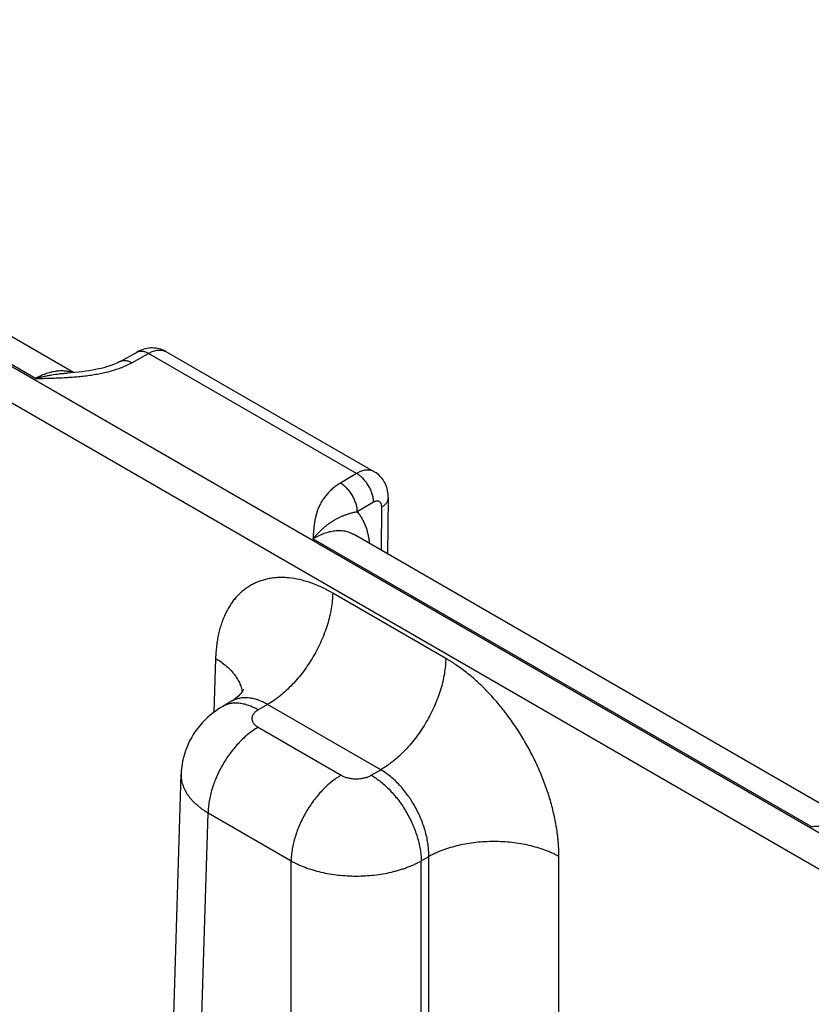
# Model space of a CAD drawing. Header units: inches. Extents: x 0 to 34, y 0 to 22.
# Tile 56 of 78: x 24.98 to 25.651, y 17.999 to 18.833. Entities that reach past the tile are written whole.
import ezdxf

# ---------------------------------------------------------------- set-up
doc = ezdxf.new("R2010")
doc.units = ezdxf.units.IN
doc.header["$LTSCALE"] = 1.87
doc.header["$MEASUREMENT"] = 0
doc.layers.get('0').update_dxf_attribs({"linetype": 'CONTINUOUS'})

msp = doc.modelspace()

# ---------------------------------------------------------------- linework, layer by layer
at = {"color": 7, "linetype": 'CONTINUOUS'}
for p, q in [((27.05833, 17.33498), (24.4631, 18.83343)), ((27.04489, 17.31196), (24.44966, 18.81042)), ((25.02533, 18.53425), (24.60493, 18.77698)), ((24.99309, 18.52919), (24.57071, 18.77306)), ((25.06497, 18.54373), (25.07919, 18.55166)), ((25.07471, 18.54259), (25.08893, 18.55052)), ((25.26526, 18.4487), (25.08893, 18.55052)), ((25.10401, 18.55195), (25.10402, 18.55195)), ((25.28018, 18.45024), (25.10402, 18.55195)), ((25.26526, 18.4487), (25.25154, 18.4405)), ((25.27965, 18.42435), (25.26592, 18.41614)), ((25.29186, 18.38036), (25.29221, 18.42814)), ((25.28633, 18.38355), (25.2866, 18.42027)), ((25.6507, 18.14949), (25.22832, 18.39337)), ((25.68293, 18.15455), (25.26254, 18.39729)), ((25.34089, 18.29194), (25.24503, 18.34729)), ((25.14579, 18.29195), (25.14441, 18.2463)), ((25.15938, 18.25556), (25.15183, 18.2512)), ((25.18988, 18.25288), (25.18183, 18.24823)), ((25.28574, 18.19753), (25.18988, 18.25288)), ((25.18183, 18.23353), (25.25224, 18.19288)), ((25.08068, 17.00641), (25.11659, 18.19389)), ((25.11659, 18.19389), (25.11659, 18.19388)), ((25.27769, 18.19288), (25.28574, 18.19753)), ((25.10353, 16.97424), (25.13941, 18.1609)), ((25.13941, 18.1609), (25.20982, 18.12025)), ((25.32011, 18.12025), (25.32649, 18.12394)), ((25.32649, 16.91656), (25.32649, 18.12394)), ((25.43678, 17.94998), (25.43678, 18.12394)), ((25.20982, 16.91287), (25.20982, 18.12025)), ((25.32011, 16.91287), (25.32011, 18.12025))]:
    msp.add_line(p, q, dxfattribs=at)
for points in [[(25.10401, 18.55196), (25.10336, 18.55232), (25.10209, 18.55295), (25.10078, 18.5535), (25.09945, 18.55398), (25.09808, 18.55437), (25.09668, 18.55468), (25.09526, 18.55491), (25.09382, 18.55506), (25.09236, 18.55512), (25.09089, 18.55509), (25.0894, 18.55497), (25.08792, 18.55476), (25.08642, 18.55447), (25.08493, 18.55407), (25.08344, 18.55359), (25.08194, 18.55301), (25.08046, 18.55232), (25.07919, 18.55165)], [(25.06497, 18.54373), (25.06404, 18.54323), (25.0629, 18.54265), (25.06163, 18.54206), (25.06023, 18.54146), (25.05869, 18.54085), (25.05701, 18.54023), (25.05518, 18.53961), (25.05322, 18.53901), (25.05111, 18.53841), (25.04887, 18.53784), (25.0465, 18.53729), (25.044, 18.53677), (25.04137, 18.53628), (25.03862, 18.53582), (25.03575, 18.53539), (25.03276, 18.53501), (25.02965, 18.53466), (25.02642, 18.53434), (25.02307, 18.53406), (25.02014, 18.53385)], [(25.29221, 18.42814), (25.29219, 18.42951), (25.29208, 18.43108), (25.2919, 18.43261), (25.29163, 18.43411), (25.29128, 18.43556), (25.29085, 18.43698), (25.29036, 18.43835), (25.28979, 18.43967), (25.28915, 18.44094), (25.28845, 18.44216), (25.28769, 18.44333), (25.28686, 18.44444), (25.28598, 18.44549), (25.28504, 18.44649), (25.28405, 18.44743), (25.28301, 18.44831), (25.28192, 18.44913), (25.28079, 18.44987), (25.28017, 18.45024)], [(25.16951, 18.26582), (25.16951, 18.26582), (25.16948, 18.26572), (25.16937, 18.2655), (25.1692, 18.26513), (25.16892, 18.26463), (25.16852, 18.26397), (25.16799, 18.26319), (25.16731, 18.26227), (25.16645, 18.26126), (25.16541, 18.26016), (25.16417, 18.25899), (25.16273, 18.25781), (25.1611, 18.25663), (25.15938, 18.25556)], [(25.15183, 18.2512), (25.14918, 18.2496), (25.14643, 18.24777), (25.14378, 18.24584), (25.14125, 18.24382), (25.13883, 18.2417), (25.13653, 18.2395), (25.13435, 18.23722), (25.13229, 18.23486), (25.13034, 18.23242), (25.12852, 18.22992), (25.12682, 18.22734), (25.12525, 18.22471), (25.1238, 18.22202), (25.12249, 18.21927), (25.1213, 18.21648), (25.12024, 18.21365), (25.11931, 18.21078), (25.11852, 18.20787), (25.11786, 18.20494), (25.11733, 18.20198), (25.11694, 18.199), (25.11669, 18.19601), (25.11659, 18.19388)]]:
    msp.add_lwpolyline(points, dxfattribs=at)
msp.add_open_spline([(25.07919, 18.55166), (25.0792, 18.55166), (25.07921, 18.55166), (25.07921, 18.55167)], degree=3, dxfattribs=at)
for points, knots in [([(25.07921, 18.55167), (25.07937, 18.55176), (25.0797, 18.55192), (25.08022, 18.55212), (25.08075, 18.55229), (25.0815, 18.55245), (25.08248, 18.55254), (25.08371, 18.55247), (25.08498, 18.55223), (25.08629, 18.55182), (25.08762, 18.55125), (25.08849, 18.55078), (25.08893, 18.55052)], [0, 0, 0, 0, 0.053671, 0.107619, 0.162101, 0.217362, 0.331024, 0.450249, 0.576192, 0.709602, 0.850855, 1, 1, 1, 1]), ([(25.08893, 18.55052), (25.08927, 18.55071), (25.08996, 18.55109), (25.09134, 18.55176), (25.09304, 18.55244), (25.09507, 18.55303), (25.09705, 18.55335), (25.09866, 18.5534), (25.09989, 18.5533), (25.10078, 18.55317), (25.10164, 18.55296), (25.10246, 18.55269), (25.10326, 18.55236), (25.10377, 18.5521), (25.10401, 18.55195)], [0, 0, 0, 0, 0.075109, 0.148334, 0.289022, 0.422141, 0.548042, 0.667452, 0.725097, 0.781571, 0.837071, 0.891816, 0.946042, 1, 1, 1, 1]), ([(24.99309, 18.52919), (24.9949, 18.52922), (24.99852, 18.5293), (25.00394, 18.52944), (25.00936, 18.52961), (25.01478, 18.52984), (25.02018, 18.53013), (25.02557, 18.53051), (25.03093, 18.53099), (25.03538, 18.53149), (25.03891, 18.53196), (25.04154, 18.53235), (25.04415, 18.53278), (25.04674, 18.53325), (25.04931, 18.53376), (25.05268, 18.53449), (25.05681, 18.53552), (25.06162, 18.53696), (25.0655, 18.53834), (25.06848, 18.53955), (25.07063, 18.5405), (25.07271, 18.54151), (25.07406, 18.54222), (25.07471, 18.54259)], [0, 0, 0, 0, 0.065012, 0.130014, 0.194993, 0.259926, 0.32478, 0.389504, 0.454027, 0.518257, 0.550226, 0.582073, 0.613778, 0.645318, 0.67667, 0.707808, 0.769315, 0.829584, 0.888328, 0.917035, 0.945243, 0.972911, 1, 1, 1, 1]), ([(25.06497, 18.54373), (25.06513, 18.54382), (25.06546, 18.54398), (25.06598, 18.54419), (25.06652, 18.54435), (25.06726, 18.54452), (25.06825, 18.54461), (25.06948, 18.54454), (25.07076, 18.54431), (25.07207, 18.5439), (25.0734, 18.54333), (25.07428, 18.54285), (25.07471, 18.54259)], [0, 0, 0, 0, 0.053689, 0.107643, 0.162122, 0.217372, 0.331, 0.45019, 0.576109, 0.709519, 0.850799, 1, 1, 1, 1]), ([(25.02451, 18.53418), (25.02395, 18.53437), (25.02282, 18.53472), (25.02107, 18.53512), (25.01928, 18.53541), (25.01681, 18.53566), (25.0136, 18.53568), (25.00965, 18.53525), (25.00559, 18.53438), (25.00144, 18.53308), (24.99724, 18.53135), (24.99447, 18.52995), (24.99309, 18.52919)], [0, 0, 0, 0, 0.05391, 0.108489, 0.163882, 0.220223, 0.336167, 0.457173, 0.583809, 0.716423, 0.855164, 1, 1, 1, 1]), ([(24.99309, 18.52919), (24.99422, 18.52951), (24.99649, 18.53012), (24.9999, 18.53095), (25.0033, 18.53167), (25.00781, 18.5325), (25.01231, 18.53315), (25.0168, 18.53361), (25.01903, 18.53378), (25.02014, 18.53385)], [0, 0, 0, 0, 0.128558, 0.256097, 0.382616, 0.508117, 0.756033, 0.878503, 1, 1, 1, 1]), ([(25.28017, 18.45024), (25.27993, 18.45038), (25.27943, 18.45064), (25.27864, 18.45097), (25.27782, 18.45123), (25.27697, 18.45143), (25.2761, 18.45156), (25.27488, 18.45165), (25.27329, 18.45159), (25.27134, 18.45125), (25.26933, 18.45066), (25.26728, 18.44981), (25.26594, 18.4491), (25.26526, 18.4487)], [0, 0, 0, 0, 0.053855, 0.10796, 0.16257, 0.217929, 0.274264, 0.331785, 0.451027, 0.576898, 0.710152, 0.851173, 1, 1, 1, 1]), ([(25.27965, 18.42435), (25.27965, 18.4249), (25.2796, 18.42602), (25.27939, 18.42772), (25.27905, 18.42946), (25.27857, 18.43123), (25.27797, 18.43301), (25.27724, 18.43479), (25.2764, 18.43654), (25.27545, 18.43826), (25.27441, 18.43991), (25.27328, 18.4415), (25.27207, 18.443), (25.27079, 18.44439), (25.26947, 18.44567), (25.2681, 18.44683), (25.26671, 18.44784), (25.26574, 18.44843), (25.26526, 18.4487)], [0, 0, 0, 0, 0.055746, 0.113957, 0.174408, 0.236814, 0.300845, 0.366135, 0.432293, 0.498907, 0.56556, 0.631832, 0.69731, 0.761598, 0.824326, 0.885155, 0.943792, 1, 1, 1, 1]), ([(25.25154, 18.4405), (25.25092, 18.44012), (25.2497, 18.43937), (25.2474, 18.43778), (25.24474, 18.4357), (25.24188, 18.43303), (25.23937, 18.43024), (25.2372, 18.42735), (25.23535, 18.4244), (25.23379, 18.42138), (25.2325, 18.41833), (25.23145, 18.41524), (25.23062, 18.41214), (25.22996, 18.40902), (25.22945, 18.4059), (25.22906, 18.40277), (25.22882, 18.40015), (25.22865, 18.39807), (25.22849, 18.39598), (25.22839, 18.39441), (25.22832, 18.39337)], [0, 0, 0, 0, 0.039358, 0.077779, 0.151911, 0.222696, 0.290486, 0.35569, 0.418732, 0.480025, 0.539956, 0.598864, 0.657035, 0.714696, 0.772024, 0.829146, 0.886148, 0.914623, 0.943088, 1, 1, 1, 1]), ([(25.26592, 18.41614), (25.26592, 18.41669), (25.26587, 18.41781), (25.26566, 18.41951), (25.26532, 18.42125), (25.26484, 18.42303), (25.26424, 18.42481), (25.26351, 18.42658), (25.26267, 18.42834), (25.26173, 18.43005), (25.26068, 18.43171), (25.25955, 18.43329), (25.25834, 18.43479), (25.25707, 18.43619), (25.25574, 18.43747), (25.25437, 18.43862), (25.25298, 18.43964), (25.25202, 18.44023), (25.25154, 18.4405)], [0, 0, 0, 0, 0.055746, 0.113957, 0.174408, 0.236814, 0.300845, 0.366135, 0.432293, 0.498907, 0.56556, 0.631832, 0.69731, 0.761598, 0.824325, 0.885154, 0.943792, 1, 1, 1, 1]), ([(25.2866, 18.42027), (25.2866, 18.42053), (25.28658, 18.42105), (25.28646, 18.42201), (25.28621, 18.4229), (25.28581, 18.42367), (25.28546, 18.42416), (25.28506, 18.42457), (25.28459, 18.4249), (25.28408, 18.42514), (25.28352, 18.4253), (25.28293, 18.42536), (25.28231, 18.42533), (25.28166, 18.42522), (25.28111, 18.42505), (25.28067, 18.42488), (25.28021, 18.42467), (25.27987, 18.42448), (25.27965, 18.42435)], [0, 0, 0, 0, 0.075349, 0.1467, 0.27731, 0.337301, 0.394358, 0.449241, 0.502917, 0.55645, 0.610926, 0.667335, 0.726494, 0.789037, 0.855357, 0.890016, 0.925685, 1, 1, 1, 1]), ([(25.2866, 18.42027), (25.28703, 18.42052), (25.28785, 18.42105), (25.28897, 18.42193), (25.28994, 18.42287), (25.29075, 18.42386), (25.29139, 18.42489), (25.29178, 18.42578), (25.292, 18.42651), (25.29212, 18.42705), (25.29219, 18.42759), (25.29221, 18.42796), (25.29221, 18.42814)], [0, 0, 0, 0, 0.148322, 0.288953, 0.421978, 0.547801, 0.667179, 0.781251, 0.8368, 0.891616, 0.945934, 1, 1, 1, 1]), ([(25.26592, 18.41614), (25.26539, 18.41605), (25.26434, 18.41584), (25.2628, 18.4155), (25.26134, 18.41515), (25.25994, 18.41478), (25.2586, 18.41438), (25.25731, 18.41398), (25.25606, 18.41356), (25.25485, 18.41311), (25.25367, 18.41266), (25.25214, 18.41202), (25.25026, 18.41116), (25.24805, 18.41004), (25.24587, 18.40879), (25.2437, 18.40742), (25.24153, 18.4059), (25.23935, 18.40423), (25.23755, 18.40272), (25.23609, 18.40143), (25.23461, 18.40006), (25.23274, 18.39822), (25.23051, 18.39587), (25.22905, 18.39422), (25.22832, 18.39337)], [0, 0, 0, 0, 0.036528, 0.071401, 0.104809, 0.136938, 0.167955, 0.198018, 0.227291, 0.255932, 0.284081, 0.31187, 0.366858, 0.421788, 0.477405, 0.534333, 0.593081, 0.654042, 0.717534, 0.750298, 0.783767, 0.852883, 0.92496, 1, 1, 1, 1]), ([(25.26592, 18.41614), (25.26627, 18.41574), (25.26695, 18.41491), (25.26825, 18.41316), (25.26976, 18.41081), (25.27135, 18.40777), (25.27273, 18.40451), (25.27391, 18.40103), (25.27487, 18.39735), (25.27561, 18.39349), (25.27595, 18.39084), (25.27608, 18.38948)], [0, 0, 0, 0, 0.055297, 0.111308, 0.225727, 0.34379, 0.465908, 0.592405, 0.723505, 0.859347, 1, 1, 1, 1]), ([(25.22832, 18.39337), (25.2291, 18.39384), (25.23066, 18.39474), (25.23303, 18.39596), (25.23539, 18.39705), (25.23846, 18.39827), (25.24154, 18.39923), (25.24459, 18.39989), (25.24681, 18.40022), (25.24899, 18.4004), (25.25111, 18.40042), (25.25318, 18.40029), (25.25519, 18.4), (25.25714, 18.39955), (25.25902, 18.39896), (25.26082, 18.39821), (25.26197, 18.39761), (25.26253, 18.39729)], [0, 0, 0, 0, 0.075812, 0.149615, 0.221389, 0.291131, 0.424554, 0.488391, 0.550403, 0.610702, 0.669432, 0.72676, 0.782882, 0.838017, 0.892407, 0.946311, 1, 1, 1, 1]), ([(25.24503, 18.34729), (25.24424, 18.34774), (25.24267, 18.34863), (25.24031, 18.34989), (25.23794, 18.35109), (25.23481, 18.35259), (25.23091, 18.35429), (25.22622, 18.35605), (25.22158, 18.35753), (25.21554, 18.35909), (25.20953, 18.3601), (25.20362, 18.3605), (25.19933, 18.3605), (25.19515, 18.3602), (25.19108, 18.3596), (25.18713, 18.3587), (25.18331, 18.3575), (25.17964, 18.35601), (25.17612, 18.35424), (25.17275, 18.35217), (25.16955, 18.34983), (25.16653, 18.34721), (25.16369, 18.34432), (25.16104, 18.34118), (25.15859, 18.33778), (25.15633, 18.33413), (25.15428, 18.33025), (25.15244, 18.32614), (25.15082, 18.32182), (25.14941, 18.31729), (25.14823, 18.31256), (25.14727, 18.30764), (25.14666, 18.30343), (25.14628, 18.29998), (25.14598, 18.29644), (25.14584, 18.29375), (25.14579, 18.29195)], [0, 0, 0, 0, 0.018771, 0.037316, 0.055633, 0.073719, 0.109193, 0.14374, 0.177372, 0.210106, 0.272974, 0.303233, 0.332778, 0.361682, 0.390032, 0.417925, 0.445466, 0.472768, 0.49995, 0.527133, 0.554436, 0.58198, 0.609877, 0.638231, 0.66714, 0.696689, 0.726954, 0.757997, 0.789867, 0.822605, 0.856242, 0.890796, 0.926274, 0.944362, 0.962681, 1, 1, 1, 1]), ([(25.24503, 18.34729), (25.245, 18.34516), (25.24475, 18.34082), (25.24387, 18.33423), (25.24249, 18.32747), (25.24061, 18.3206), (25.23826, 18.3137), (25.23546, 18.30683), (25.23223, 18.30005), (25.2286, 18.29343), (25.22461, 18.28702), (25.2203, 18.28088), (25.2157, 18.27508), (25.21086, 18.26967), (25.20583, 18.2647), (25.20147, 18.26092), (25.19792, 18.25817), (25.19441, 18.25565), (25.19171, 18.25393), (25.18988, 18.25288)], [0, 0, 0, 0, 0.056204, 0.114844, 0.175676, 0.238405, 0.302691, 0.368163, 0.434426, 0.501069, 0.567674, 0.633825, 0.699113, 0.763148, 0.825561, 0.886022, 0.915434, 0.944253, 1, 1, 1, 1]), ([(25.14579, 18.29195), (25.14735, 18.29102), (25.15035, 18.28908), (25.15449, 18.28589), (25.15815, 18.28251), (25.16131, 18.27897), (25.16352, 18.27587), (25.165, 18.27334), (25.16595, 18.27144), (25.16677, 18.26951), (25.16744, 18.26758), (25.16796, 18.26562), (25.16821, 18.26431), (25.16831, 18.26366)], [0, 0, 0, 0, 0.146503, 0.286379, 0.419577, 0.546259, 0.666825, 0.725039, 0.781995, 0.837819, 0.892654, 0.946657, 1, 1, 1, 1]), ([(25.34089, 18.29194), (25.34086, 18.28982), (25.34061, 18.28547), (25.33973, 18.27888), (25.33835, 18.27212), (25.33647, 18.26526), (25.33412, 18.25836), (25.33132, 18.25148), (25.32809, 18.2447), (25.32446, 18.23808), (25.32047, 18.23167), (25.31616, 18.22553), (25.31156, 18.21973), (25.30672, 18.21432), (25.30169, 18.20935), (25.29733, 18.20557), (25.29378, 18.20282), (25.29027, 18.2003), (25.28757, 18.19858), (25.28574, 18.19753)], [0, 0, 0, 0, 0.056204, 0.114844, 0.175676, 0.238405, 0.302691, 0.368163, 0.434426, 0.501069, 0.567674, 0.633825, 0.699113, 0.763148, 0.825561, 0.886022, 0.915434, 0.944253, 1, 1, 1, 1]), ([(25.43678, 18.12394), (25.43678, 18.12487), (25.43676, 18.12674), (25.43668, 18.12957), (25.43653, 18.13243), (25.43633, 18.13531), (25.43607, 18.13822), (25.43565, 18.14215), (25.43498, 18.14711), (25.43395, 18.15311), (25.4327, 18.15917), (25.43123, 18.16528), (25.42954, 18.17141), (25.42764, 18.17757), (25.42553, 18.18372), (25.42322, 18.18986), (25.42071, 18.19597), (25.41801, 18.20205), (25.41513, 18.20806), (25.41206, 18.21401), (25.40775, 18.22182), (25.40311, 18.22943), (25.39817, 18.23682), (25.39433, 18.24221), (25.39036, 18.24745), (25.38626, 18.25253), (25.38206, 18.25743), (25.37776, 18.26215), (25.37336, 18.26667), (25.36889, 18.27098), (25.36434, 18.27507), (25.35974, 18.27894), (25.35509, 18.28257), (25.35116, 18.2854), (25.348, 18.28754), (25.34564, 18.28908), (25.34327, 18.29054), (25.34168, 18.29148), (25.34089, 18.29194)], [0, 0, 0, 0, 0.01391, 0.027977, 0.042197, 0.056569, 0.071089, 0.085754, 0.1155, 0.145777, 0.176551, 0.207783, 0.239431, 0.271452, 0.303803, 0.336437, 0.369305, 0.402358, 0.435546, 0.468818, 0.502123, 0.56862, 0.601716, 0.634641, 0.667346, 0.699781, 0.731899, 0.763656, 0.795008, 0.825914, 0.856333, 0.886231, 0.915574, 0.944332, 0.958484, 0.97248, 0.98632, 1, 1, 1, 1]), ([(25.18988, 18.25288), (25.18853, 18.25366), (25.18647, 18.25473), (25.18366, 18.25594), (25.1816, 18.25671), (25.17954, 18.25735), (25.17751, 18.25785), (25.17551, 18.25823), (25.17353, 18.25847), (25.17159, 18.25857), (25.16969, 18.25855), (25.16783, 18.25839), (25.16603, 18.25809), (25.16427, 18.25766), (25.16257, 18.2571), (25.16094, 18.2564), (25.15989, 18.25586), (25.15938, 18.25556)], [0, 0, 0, 0, 0.14636, 0.216859, 0.285561, 0.352491, 0.417692, 0.481231, 0.543198, 0.603701, 0.66287, 0.720864, 0.777862, 0.834058, 0.88966, 0.944895, 1, 1, 1, 1]), ([(25.18183, 18.24823), (25.18048, 18.24901), (25.17842, 18.25008), (25.17563, 18.2513), (25.17293, 18.25232), (25.17023, 18.25311), (25.16756, 18.25363), (25.16561, 18.25389), (25.1637, 18.25402), (25.16184, 18.25401), (25.16003, 18.25387), (25.15826, 18.2536), (25.15656, 18.2532), (25.15491, 18.25267), (25.15333, 18.25201), (25.15232, 18.25148), (25.15183, 18.2512)], [0, 0, 0, 0, 0.148542, 0.219948, 0.28942, 0.422584, 0.486421, 0.548509, 0.608954, 0.667885, 0.725458, 0.781853, 0.837273, 0.891942, 0.9461, 1, 1, 1, 1]), ([(25.18183, 18.24823), (25.18162, 18.24811), (25.18122, 18.24786), (25.18046, 18.24736), (25.17959, 18.24669), (25.17868, 18.24581), (25.17792, 18.24489), (25.17741, 18.24407), (25.17709, 18.24341), (25.1769, 18.24291), (25.17675, 18.24241), (25.17664, 18.2419), (25.17657, 18.24139), (25.17655, 18.24088), (25.17657, 18.24037), (25.17664, 18.23986), (25.17675, 18.23935), (25.1769, 18.23885), (25.17709, 18.23835), (25.17741, 18.23768), (25.17781, 18.23704), (25.17828, 18.23643), (25.17882, 18.23581), (25.17959, 18.23507), (25.18046, 18.2344), (25.18122, 18.23389), (25.18162, 18.23365), (25.18183, 18.23353)], [0, 0, 0, 0, 0.037619, 0.074291, 0.144717, 0.211305, 0.274244, 0.333902, 0.362694, 0.390896, 0.418609, 0.445947, 0.473031, 0.499985, 0.526939, 0.554022, 0.58136, 0.609074, 0.637275, 0.666066, 0.725726, 0.756773, 0.788694, 0.855284, 0.925707, 0.962379, 1, 1, 1, 1]), ([(25.18183, 18.23353), (25.18042, 18.23272), (25.17762, 18.23094), (25.17355, 18.22789), (25.16956, 18.22444), (25.16569, 18.22061), (25.16197, 18.21645), (25.15843, 18.21199), (25.15511, 18.20727), (25.15204, 18.20234), (25.14925, 18.19724), (25.14677, 18.19203), (25.14461, 18.18674), (25.14281, 18.18143), (25.14136, 18.17616), (25.1403, 18.17096), (25.13962, 18.16588), (25.13943, 18.16254), (25.13941, 18.1609)], [0, 0, 0, 0, 0.055748, 0.113969, 0.174431, 0.236845, 0.30088, 0.366169, 0.43232, 0.498926, 0.56557, 0.631833, 0.697306, 0.761592, 0.824322, 0.885155, 0.943796, 1, 1, 1, 1]), ([(25.11659, 18.19388), (25.11656, 18.19313), (25.11658, 18.19161), (25.11681, 18.18935), (25.11724, 18.18709), (25.11786, 18.18485), (25.11867, 18.18262), (25.11967, 18.18042), (25.12087, 18.17824), (25.12224, 18.17611), (25.1238, 18.17401), (25.12554, 18.17196), (25.12745, 18.16995), (25.12953, 18.16801), (25.13177, 18.16612), (25.13417, 18.1643), (25.13672, 18.16255), (25.1385, 18.16144), (25.13941, 18.1609)], [0, 0, 0, 0, 0.053724, 0.107696, 0.162179, 0.217425, 0.273665, 0.331112, 0.38995, 0.450341, 0.512419, 0.576289, 0.642031, 0.709701, 0.779332, 0.850936, 0.9245, 1, 1, 1, 1]), ([(25.25224, 18.19288), (25.25083, 18.19207), (25.24803, 18.19028), (25.24396, 18.18724), (25.23997, 18.18379), (25.2361, 18.17996), (25.23238, 18.1758), (25.22884, 18.17134), (25.22552, 18.16662), (25.22245, 18.16169), (25.21966, 18.15659), (25.21718, 18.15137), (25.21502, 18.14609), (25.21322, 18.14078), (25.21177, 18.1355), (25.21071, 18.1303), (25.21003, 18.12523), (25.20984, 18.12189), (25.20982, 18.12025)], [0, 0, 0, 0, 0.055748, 0.113969, 0.174431, 0.236845, 0.30088, 0.366169, 0.43232, 0.498926, 0.56557, 0.631833, 0.697306, 0.761592, 0.824322, 0.885155, 0.943796, 1, 1, 1, 1]), ([(25.25224, 18.19288), (25.25245, 18.19276), (25.25288, 18.19252), (25.25378, 18.19207), (25.25498, 18.19156), (25.25649, 18.19104), (25.25809, 18.1906), (25.25975, 18.19026), (25.26146, 18.19002), (25.2632, 18.18987), (25.26496, 18.18982), (25.26672, 18.18987), (25.26847, 18.19002), (25.27018, 18.19026), (25.27184, 18.1906), (25.27344, 18.19104), (25.27495, 18.19156), (25.27614, 18.19207), (25.27705, 18.19252), (25.27748, 18.19276), (25.27769, 18.19288)], [0, 0, 0, 0, 0.027602, 0.055852, 0.114188, 0.174791, 0.237359, 0.301554, 0.366995, 0.433284, 0.5, 0.566716, 0.633005, 0.698447, 0.76264, 0.82521, 0.885811, 0.94415, 0.972399, 1, 1, 1, 1]), ([(25.27769, 18.19288), (25.27909, 18.19207), (25.2819, 18.19028), (25.28596, 18.18724), (25.28995, 18.18379), (25.29383, 18.17996), (25.29755, 18.1758), (25.30109, 18.17134), (25.30441, 18.16662), (25.30747, 18.16169), (25.31026, 18.15659), (25.31275, 18.15137), (25.3149, 18.14609), (25.31671, 18.14078), (25.31815, 18.1355), (25.31922, 18.1303), (25.31989, 18.12523), (25.32008, 18.12189), (25.32011, 18.12025)], [0, 0, 0, 0, 0.055748, 0.113969, 0.174431, 0.236845, 0.30088, 0.366169, 0.43232, 0.498926, 0.56557, 0.631833, 0.697306, 0.761592, 0.824322, 0.885155, 0.943796, 1, 1, 1, 1]), ([(25.32649, 18.12394), (25.32652, 18.1256), (25.32644, 18.129), (25.32593, 18.13417), (25.32503, 18.13946), (25.32374, 18.14482), (25.32208, 18.15021), (25.32007, 18.15558), (25.31772, 18.16087), (25.31505, 18.16604), (25.31258, 18.17021), (25.31047, 18.17345), (25.30828, 18.17658), (25.30542, 18.18033), (25.30176, 18.18453), (25.29794, 18.18839), (25.29399, 18.19187), (25.28994, 18.19493), (25.28715, 18.19672), (25.28574, 18.19753)], [0, 0, 0, 0, 0.057024, 0.11632, 0.177645, 0.240715, 0.305198, 0.370737, 0.436952, 0.503447, 0.569822, 0.602844, 0.635687, 0.700639, 0.764315, 0.826373, 0.886504, 0.944448, 1, 1, 1, 1]), ([(25.6507, 18.14949), (25.65251, 18.14953), (25.65612, 18.14961), (25.66155, 18.14975), (25.66697, 18.14992), (25.67238, 18.15014), (25.67779, 18.15043), (25.68318, 18.15081), (25.68854, 18.1513), (25.69298, 18.1518), (25.69652, 18.15227), (25.69915, 18.15266), (25.70176, 18.15309), (25.70435, 18.15355), (25.70691, 18.15406), (25.71029, 18.1548), (25.71442, 18.15583), (25.71923, 18.15726), (25.72311, 18.15864), (25.72609, 18.15985), (25.72824, 18.16081), (25.73032, 18.16181), (25.73167, 18.16253), (25.73232, 18.1629)], [0, 0, 0, 0, 0.065012, 0.130014, 0.194993, 0.259926, 0.32478, 0.389504, 0.454027, 0.518257, 0.550226, 0.582073, 0.613778, 0.645318, 0.67667, 0.707808, 0.769315, 0.829584, 0.888328, 0.917035, 0.945243, 0.972911, 1, 1, 1, 1]), ([(25.43678, 18.12394), (25.43587, 18.12445), (25.434, 18.12544), (25.4311, 18.12683), (25.42808, 18.12814), (25.42386, 18.12979), (25.41834, 18.13162), (25.41143, 18.13344), (25.40424, 18.13487), (25.39682, 18.1359), (25.38927, 18.13652), (25.38164, 18.13673), (25.374, 18.13652), (25.36645, 18.1359), (25.35903, 18.13487), (25.35184, 18.13344), (25.34493, 18.13162), (25.33941, 18.12979), (25.33519, 18.12814), (25.33218, 18.12683), (25.32928, 18.12544), (25.3274, 18.12445), (25.32649, 18.12394)], [0, 0, 0, 0, 0.027447, 0.055573, 0.084353, 0.113757, 0.174287, 0.236862, 0.301125, 0.366684, 0.43312, 0.5, 0.56688, 0.633316, 0.698875, 0.763138, 0.825713, 0.886243, 0.915647, 0.944427, 0.972553, 1, 1, 1, 1]), ([(25.20982, 18.12025), (25.21073, 18.11974), (25.2126, 18.11874), (25.2155, 18.11734), (25.21852, 18.11601), (25.22273, 18.11435), (25.22825, 18.1125), (25.23516, 18.11067), (25.24236, 18.10923), (25.24977, 18.10819), (25.25733, 18.10756), (25.26496, 18.10735), (25.27259, 18.10756), (25.28015, 18.10819), (25.28756, 18.10923), (25.2936, 18.11044), (25.29829, 18.1116), (25.30171, 18.11257), (25.30504, 18.11363), (25.30828, 18.11478), (25.31141, 18.11601), (25.31442, 18.11734), (25.31732, 18.11874), (25.3192, 18.11974), (25.32011, 18.12025)], [0, 0, 0, 0, 0.027482, 0.055637, 0.084438, 0.113857, 0.174402, 0.236975, 0.30122, 0.366751, 0.433152, 0.499992, 0.566832, 0.633233, 0.698763, 0.763009, 0.794531, 0.825589, 0.85614, 0.886143, 0.915562, 0.944364, 0.972518, 1, 1, 1, 1])]:
    msp.add_open_spline(points, degree=3, knots=knots, dxfattribs=at)

doc.saveas('drawing.dxf')
